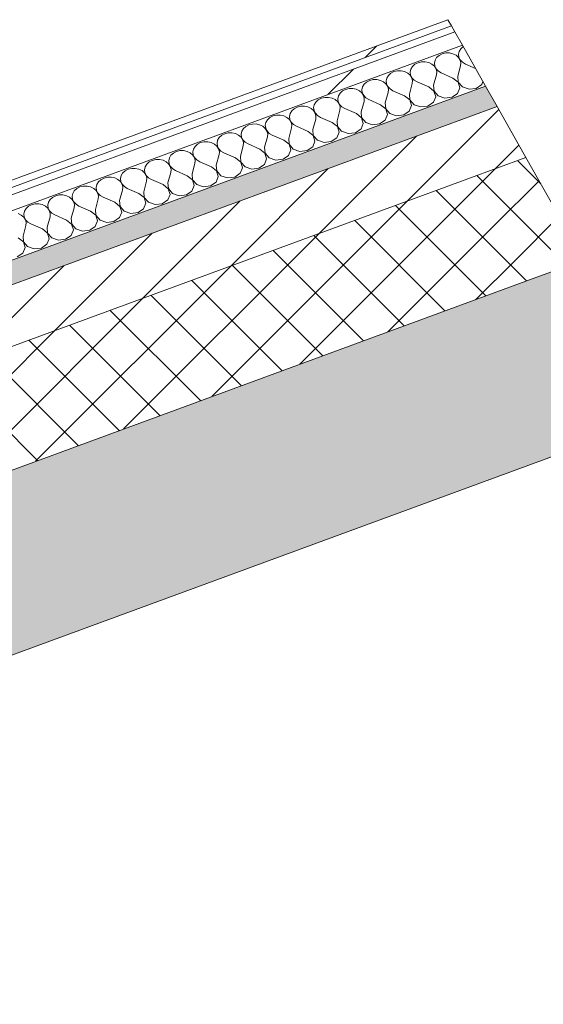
# Model space of a CAD drawing. Header units: millimetres. Extents: x -8337 to 19291, y 9509 to 21675.
# Tile 146 of 163: x 11251 to 11650, y 15941 to 16691. Entities that reach past the tile are written whole.
import ezdxf

# ---------------------------------------------------------------- set-up
doc = ezdxf.new("R2010")
doc.units = ezdxf.units.MM
doc.header["$MEASUREMENT"] = 0
doc.linetypes.add('Wipeout_Contour', pattern=[1000, 0, -1000])
doc.layers.add('12_FAÇ_Façana', color=7, linetype='Continuous')
doc.layers.add('Nuevo_08_E_Envans secs', color=7, linetype='Continuous')
for name, color, linetype, lineweight, true_color in [('12_FAÇ_Façana_Pluma_Nº__102', 7, 'Continuous', 5, 0xcccccc), ('12_FAÇ_Façana_Pluma_Nº__174', 7, 'Continuous', 13, 0xe4ad2c), ('12_FAÇ_Façana_Pluma_Nº__176', 7, 'Continuous', 15, 0x93a0c6), ('Nuevo_08_E_Envans secs_Pluma_Nº__102', 7, 'Continuous', 5, 0xcccccc), ('Nuevo_08_E_Envans secs_Pluma_Nº__171', 171, 'Continuous', 13, 0xaaaaff), ('Nuevo_08_E_Envans secs_Pluma_Nº__177', 7, 'Continuous', 15, 0xf7e046)]:
    doc.layers.add(name, color=color, linetype=linetype, lineweight=lineweight, true_color=true_color)
for name, color, linetype, lineweight in [('12_FAÇ_Façana_Pluma_Nº__2', 8, 'Continuous', 5), ('12_FAÇ_Façana_Pluma_Nº__7', 7, 'Continuous', 5), ('Nuevo_08_E_Envans secs_Pluma_Nº__1', 7, 'Continuous', 5)]:
    doc.layers.add(name, color=color, linetype=linetype, lineweight=lineweight)
pattern_1 = [(45, (0, 0), (-21.213203, 21.213203), []), (135, (0, 0), (21.213203, 21.213203), [])]
pattern_2 = [(45, (0, 0), (-21.213203, 21.213203), [])]
pattern_3 = [(45, (0, 0), (-183.8478, 183.8478), [195, -65]), (45, (7e-14, 183.85), (-183.8478, 183.8478), [195, -65])]

# ---------------------------------------------------------------- blocks, each defined once
blk = doc.blocks.new('Elem Sección_40_1')
at = {"layer": '12_FAÇ_Façana_Pluma_Nº__102', "linetype": 'Continuous', "lineweight": 0, "true_color": 0xe5e5e5}
blk.add_hatch(color=254, dxfattribs=at).paths.add_polyline_path([(8440.8, 15316.98), (8506.81, 15200.22), (11746.65, 16391), (11729.04, 16422.14), (11684.88, 16405.91), (11636.48, 16491.53)])
at = {"layer": '12_FAÇ_Façana_Pluma_Nº__174', "linetype": 'Continuous', "lineweight": 13, "true_color": 0xe4ad2c}
h = blk.add_hatch(dxfattribs=at)
h.set_pattern_fill('SATE_Aislamiento_0001', color=42, style=0, pattern_type=2)
h.set_pattern_definition(pattern_1)
h.paths.add_polyline_path([(8396.8, 15394.81), (8440.8, 15316.98), (11636.48, 16491.53), (11592.47, 16569.37)])
at = {"layer": '12_FAÇ_Façana_Pluma_Nº__176', "linetype": 'Continuous', "lineweight": 0, "true_color": 0x495063}
blk.add_hatch(color=251, dxfattribs=at).paths.add_polyline_path([(11561.67, 16623.86), (8365.99, 15449.3), (8374.79, 15433.73), (11570.47, 16608.29)])
at = {"layer": '12_FAÇ_Façana_Pluma_Nº__2', "linetype": 'Continuous', "lineweight": 5}
h = blk.add_hatch(dxfattribs=at)
h.set_pattern_fill('Ceramic_0001', color=8, style=0, pattern_type=2)
h.set_pattern_definition(pattern_2)
h.paths.add_polyline_path([(8374.79, 15433.73), (8396.8, 15394.81), (11592.47, 16569.37), (11570.47, 16608.29)])
at = {"layer": '12_FAÇ_Façana_Pluma_Nº__7', "color": 7, "linetype": 'Continuous', "lineweight": 5}
for p, q in [((11570.47, 16608.29), (8374.79, 15433.73)), ((11592.47, 16569.37), (8396.8, 15394.81)), ((11636.48, 16491.53), (8440.8, 15316.98)), ((11746.65, 16391), (8506.81, 15200.22))]:
    blk.add_line(p, q, dxfattribs=at)
blk = doc.blocks.new('Elem Sección_49_1')
at = {"layer": '12_FAÇ_Façana_Pluma_Nº__102', "linetype": 'Continuous', "lineweight": 0, "true_color": 0xe5e5e5}
blk.add_hatch(color=254, dxfattribs=at).paths.add_polyline_path([(11636.48, 16491.53), (11684.88, 16405.91), (11729.04, 16422.14), (11680.64, 16507.76)])
at = {"layer": '12_FAÇ_Façana_Pluma_Nº__174', "linetype": 'Continuous', "lineweight": 13, "true_color": 0xe4ad2c}
h = blk.add_hatch(dxfattribs=at)
h.set_pattern_fill('SATE_Aislamiento_0001', color=42, style=0, pattern_type=2)
h.set_pattern_definition(pattern_1)
h.paths.add_polyline_path([(11592.47, 16569.37), (11636.48, 16491.53), (11680.64, 16507.76), (11636.63, 16585.6)])
at = {"layer": '12_FAÇ_Façana_Pluma_Nº__176', "linetype": 'Continuous', "lineweight": 0, "true_color": 0x495063}
blk.add_hatch(color=251, dxfattribs=at).paths.add_polyline_path([(11605.83, 16640.09), (11561.67, 16623.86), (11570.47, 16608.29), (11614.63, 16624.52)])
at = {"layer": '12_FAÇ_Façana_Pluma_Nº__2', "linetype": 'Continuous', "lineweight": 5}
h = blk.add_hatch(dxfattribs=at)
h.set_pattern_fill('Ceramic_0001', color=8, style=0, pattern_type=2)
h.set_pattern_definition(pattern_2)
h.paths.add_polyline_path([(11570.47, 16608.29), (11592.47, 16569.37), (11636.63, 16585.6), (11614.63, 16624.52)])
at = {"layer": '12_FAÇ_Façana_Pluma_Nº__7', "color": 7, "linetype": 'Continuous', "lineweight": 5}
for p, q in [((11614.63, 16624.52), (11570.47, 16608.29)), ((11636.63, 16585.6), (11592.47, 16569.37)), ((11680.64, 16507.76), (11636.48, 16491.53))]:
    blk.add_line(p, q, dxfattribs=at)
at = {"layer": '12_FAÇ_Façana_Pluma_Nº__7', "color": 7, "linetype": 'Continuous', "lineweight": 5, "flags": 128}
blk.add_lwpolyline([(11605.83, 16640.09), (11614.63, 16624.52), (11636.63, 16585.6), (11680.64, 16507.76), (11693.84, 16484.41), (11715.84, 16445.49), (11729.04, 16422.14)], dxfattribs=at)
blk = doc.blocks.new('*X191')
at = {"layer": 'Nuevo_08_E_Envans secs_Pluma_Nº__102', "color": 254, "linetype": 'Continuous', "lineweight": 5, "true_color": 0xcccccc}
for p, q in [((11585.79, 16666.52), (11585.31, 16664.3)), ((11587.01, 16668.54), (11585.79, 16666.52)), ((11588.82, 16670.18), (11587.01, 16668.54)), ((11567.4, 16659.76), (11566.91, 16657.54)), ((11568.61, 16661.78), (11567.4, 16659.76)), ((11570.47, 16663.46), (11568.61, 16661.78)), ((11572.82, 16664.66), (11570.47, 16663.46)), ((11575.49, 16665.31), (11572.82, 16664.66)), ((11578.28, 16665.33), (11575.49, 16665.31)), ((11580.97, 16664.75), (11578.28, 16665.33)), ((11583.36, 16663.59), (11580.97, 16664.75)), ((11585.27, 16661.95), (11583.36, 16663.59)), ((11586.55, 16659.95), (11585.27, 16661.95)), ((11585.31, 16664.3), (11585.59, 16662.07)), ((11585.59, 16662.07), (11586.62, 16659.98)), ((11587.1, 16657.75), (11586.55, 16659.95)), ((11586.62, 16659.98), (11588.32, 16658.2)), ((11538.71, 16651.79), (11536.03, 16651.14)), ((11541.5, 16651.81), (11538.71, 16651.79)), ((11544.19, 16651.23), (11541.5, 16651.81)), ((11549, 16653), (11548.52, 16650.78)), ((11550.22, 16655.02), (11549, 16653)), ((11552.07, 16656.7), (11550.22, 16655.02)), ((11554.43, 16657.9), (11552.07, 16656.7)), ((11557.1, 16658.55), (11554.43, 16657.9)), ((11559.89, 16658.57), (11557.1, 16658.55)), ((11562.58, 16657.99), (11559.89, 16658.57)), ((11564.97, 16656.83), (11562.58, 16657.99)), ((11566.88, 16655.19), (11564.97, 16656.83)), ((11568.16, 16653.19), (11566.88, 16655.19)), ((11566.91, 16657.54), (11567.2, 16655.31)), ((11567.2, 16655.31), (11568.23, 16653.22)), ((11568.71, 16650.99), (11568.16, 16653.19)), ((11568.23, 16653.22), (11569.93, 16651.44)), ((11569.93, 16651.44), (11572.17, 16650.1)), ((11584.72, 16647.55), (11586.88, 16655.51)), ((11586.88, 16655.51), (11587.1, 16657.75)), ((11588.32, 16658.2), (11590.56, 16656.86)), ((11598.26, 16653.47), (11590.56, 16656.86)), ((11517.64, 16644.38), (11515.29, 16643.18)), ((11520.31, 16645.02), (11517.64, 16644.38)), ((11523.1, 16645.05), (11520.31, 16645.02)), ((11525.79, 16644.47), (11523.1, 16645.05)), ((11528.18, 16643.31), (11525.79, 16644.47)), ((11530.61, 16646.24), (11530.13, 16644.02)), ((11530.13, 16644.02), (11530.41, 16641.79)), ((11531.83, 16648.26), (11530.61, 16646.24)), ((11533.68, 16649.94), (11531.83, 16648.26)), ((11536.03, 16651.14), (11533.68, 16649.94)), ((11546.58, 16650.07), (11544.19, 16651.23)), ((11548.48, 16648.43), (11546.58, 16650.07)), ((11549.76, 16646.43), (11548.48, 16648.43)), ((11548.52, 16650.78), (11548.8, 16648.55)), ((11548.8, 16648.55), (11549.84, 16646.46)), ((11550.31, 16644.23), (11549.76, 16646.43)), ((11549.84, 16646.46), (11551.54, 16644.68)), ((11550.1, 16641.99), (11550.31, 16644.23)), ((11551.54, 16644.68), (11553.78, 16643.34)), ((11566.33, 16640.79), (11568.49, 16648.75)), ((11568.49, 16648.75), (11568.71, 16650.99)), ((11581.04, 16646.2), (11572.17, 16650.1)), ((11584.98, 16643.08), (11581.04, 16646.2)), ((11584.72, 16647.55), (11585.06, 16643.1)), ((11499.25, 16637.62), (11496.89, 16636.42)), ((11501.92, 16638.26), (11499.25, 16637.62)), ((11504.71, 16638.29), (11501.92, 16638.26)), ((11507.4, 16637.71), (11504.71, 16638.29)), ((11509.79, 16636.55), (11507.4, 16637.71)), ((11511.7, 16634.91), (11509.79, 16636.55)), ((11512.22, 16639.48), (11511.73, 16637.26)), ((11511.73, 16637.26), (11512.02, 16635.03)), ((11513.43, 16641.5), (11512.22, 16639.48)), ((11515.29, 16643.18), (11513.43, 16641.5)), ((11530.09, 16641.67), (11528.18, 16643.31)), ((11531.37, 16639.67), (11530.09, 16641.67)), ((11530.41, 16641.79), (11531.44, 16639.7)), ((11531.92, 16637.47), (11531.37, 16639.67)), ((11531.44, 16639.7), (11533.14, 16637.92)), ((11531.7, 16635.23), (11531.92, 16637.47)), ((11533.14, 16637.92), (11535.38, 16636.58)), ((11544.25, 16632.68), (11535.38, 16636.58)), ((11547.93, 16634.03), (11550.1, 16641.99)), ((11562.65, 16639.44), (11553.78, 16643.34)), ((11566.59, 16636.32), (11562.65, 16639.44)), ((11566.33, 16640.79), (11566.66, 16636.34)), ((11584.6, 16634.52), (11586.3, 16638.75)), ((11586.3, 16638.75), (11584.98, 16643.08)), ((11585.06, 16643.1), (11588.24, 16639.47)), ((11588.24, 16639.47), (11593.32, 16637.72)), ((11593.32, 16637.72), (11598.78, 16638.39)), ((11598.78, 16638.39), (11602.99, 16641.28)), ((11602.99, 16641.28), (11603.89, 16643.52)), ((11478.5, 16629.66), (11476.64, 16627.98)), ((11480.85, 16630.86), (11478.5, 16629.66)), ((11483.53, 16631.5), (11480.85, 16630.86)), ((11486.31, 16631.53), (11483.53, 16631.5)), ((11489.01, 16630.95), (11486.31, 16631.53)), ((11491.4, 16629.79), (11489.01, 16630.95)), ((11493.3, 16628.15), (11491.4, 16629.79)), ((11493.82, 16632.72), (11493.34, 16630.5)), ((11493.34, 16630.5), (11493.62, 16628.27)), ((11495.04, 16634.74), (11493.82, 16632.72)), ((11496.89, 16636.42), (11495.04, 16634.74)), ((11512.97, 16632.91), (11511.7, 16634.91)), ((11512.02, 16635.03), (11513.05, 16632.94)), ((11513.53, 16630.71), (11512.97, 16632.91)), ((11513.05, 16632.94), (11514.75, 16631.16)), ((11513.31, 16628.47), (11513.53, 16630.71)), ((11514.75, 16631.16), (11516.99, 16629.82)), ((11525.86, 16625.92), (11516.99, 16629.82)), ((11529.54, 16627.27), (11531.7, 16635.23)), ((11548.19, 16629.56), (11544.25, 16632.68)), ((11547.93, 16634.03), (11548.27, 16629.58)), ((11549.51, 16625.23), (11548.19, 16629.56)), ((11548.27, 16629.58), (11551.45, 16625.95)), ((11566.2, 16627.76), (11567.9, 16631.99)), ((11567.9, 16631.99), (11566.59, 16636.32)), ((11566.66, 16636.34), (11569.85, 16632.71)), ((11569.85, 16632.71), (11574.93, 16630.96)), ((11574.93, 16630.96), (11580.39, 16631.63)), ((11580.39, 16631.63), (11584.6, 16634.52)), ((11460.11, 16622.9), (11458.25, 16621.22)), ((11462.46, 16624.1), (11460.11, 16622.9)), ((11465.13, 16624.74), (11462.46, 16624.1)), ((11467.92, 16624.77), (11465.13, 16624.74)), ((11470.61, 16624.18), (11467.92, 16624.77)), ((11473, 16623.03), (11470.61, 16624.18)), ((11474.91, 16621.39), (11473, 16623.03)), ((11475.43, 16625.95), (11474.94, 16623.74)), ((11474.94, 16623.74), (11475.23, 16621.5)), ((11475.23, 16621.5), (11476.26, 16619.42)), ((11476.64, 16627.98), (11475.43, 16625.95)), ((11492.75, 16613.75), (11494.92, 16621.71)), ((11494.58, 16626.15), (11493.3, 16628.15)), ((11493.62, 16628.27), (11494.65, 16626.18)), ((11495.13, 16623.95), (11494.58, 16626.15)), ((11494.65, 16626.18), (11496.35, 16624.4)), ((11494.92, 16621.71), (11495.13, 16623.95)), ((11496.35, 16624.4), (11498.59, 16623.06)), ((11507.47, 16619.15), (11498.59, 16623.06)), ((11511.14, 16620.51), (11513.31, 16628.47)), ((11529.8, 16622.8), (11525.86, 16625.92)), ((11529.54, 16627.27), (11529.87, 16622.82)), ((11531.12, 16618.47), (11529.8, 16622.8)), ((11529.87, 16622.82), (11533.06, 16619.19)), ((11547.81, 16620.99), (11549.51, 16625.23)), ((11551.45, 16625.95), (11556.53, 16624.2)), ((11556.53, 16624.2), (11561.99, 16624.87)), ((11561.99, 16624.87), (11566.2, 16627.76)), ((11439.86, 16614.46), (11438.64, 16612.43)), ((11441.71, 16616.14), (11439.86, 16614.46)), ((11444.07, 16617.34), (11441.71, 16616.14)), ((11446.74, 16617.98), (11444.07, 16617.34)), ((11449.53, 16618.01), (11446.74, 16617.98)), ((11452.22, 16617.42), (11449.53, 16618.01)), ((11454.61, 16616.27), (11452.22, 16617.42)), ((11456.51, 16614.63), (11454.61, 16616.27)), ((11457.79, 16612.63), (11456.51, 16614.63)), ((11457.03, 16619.19), (11456.55, 16616.98)), ((11456.55, 16616.98), (11456.83, 16614.74)), ((11456.83, 16614.74), (11457.87, 16612.66)), ((11458.25, 16621.22), (11457.03, 16619.19)), ((11474.36, 16606.99), (11476.52, 16614.94)), ((11476.19, 16619.39), (11474.91, 16621.39)), ((11476.74, 16617.19), (11476.19, 16619.39)), ((11476.26, 16619.42), (11477.96, 16617.64)), ((11476.52, 16614.94), (11476.74, 16617.19)), ((11477.96, 16617.64), (11480.2, 16616.3)), ((11489.07, 16612.39), (11480.2, 16616.3)), ((11511.41, 16616.04), (11507.47, 16619.15)), ((11511.14, 16620.51), (11511.48, 16616.06)), ((11512.72, 16611.71), (11511.41, 16616.04)), ((11511.48, 16616.06), (11514.66, 16612.42)), ((11525.21, 16611.35), (11529.42, 16614.23)), ((11529.42, 16614.23), (11531.12, 16618.47)), ((11533.06, 16619.19), (11538.14, 16617.44)), ((11538.14, 16617.44), (11543.6, 16618.11)), ((11543.6, 16618.11), (11547.81, 16620.99)), ((11421.46, 16607.7), (11420.25, 16605.67)), ((11423.32, 16609.37), (11421.46, 16607.7)), ((11425.67, 16610.58), (11423.32, 16609.37)), ((11428.34, 16611.22), (11425.67, 16610.58)), ((11431.13, 16611.25), (11428.34, 16611.22)), ((11433.82, 16610.66), (11431.13, 16611.25)), ((11436.21, 16609.51), (11433.82, 16610.66)), ((11438.12, 16607.87), (11436.21, 16609.51)), ((11439.4, 16605.87), (11438.12, 16607.87)), ((11438.64, 16612.43), (11438.16, 16610.22)), ((11438.16, 16610.22), (11438.44, 16607.98)), ((11438.44, 16607.98), (11439.47, 16605.9)), ((11455.96, 16600.23), (11458.13, 16608.18)), ((11458.34, 16610.43), (11457.79, 16612.63)), ((11457.87, 16612.66), (11459.57, 16610.87)), ((11458.13, 16608.18), (11458.34, 16610.43)), ((11459.57, 16610.87), (11461.81, 16609.54)), ((11470.68, 16605.63), (11461.81, 16609.54)), ((11474.36, 16606.99), (11474.69, 16602.54)), ((11493.01, 16609.27), (11489.07, 16612.39)), ((11492.75, 16613.75), (11493.09, 16609.3)), ((11494.33, 16604.95), (11493.01, 16609.27)), ((11493.09, 16609.3), (11496.27, 16605.66)), ((11506.81, 16604.59), (11511.02, 16607.47)), ((11511.02, 16607.47), (11512.72, 16611.71)), ((11514.66, 16612.42), (11519.75, 16610.68)), ((11519.75, 16610.68), (11525.21, 16611.35)), ((11403.07, 16600.94), (11401.85, 16598.91)), ((11404.92, 16602.61), (11403.07, 16600.94)), ((11407.28, 16603.82), (11404.92, 16602.61)), ((11409.95, 16604.46), (11407.28, 16603.82)), ((11412.74, 16604.49), (11409.95, 16604.46)), ((11415.43, 16603.9), (11412.74, 16604.49)), ((11417.82, 16602.75), (11415.43, 16603.9)), ((11419.73, 16601.11), (11417.82, 16602.75)), ((11421, 16599.11), (11419.73, 16601.11)), ((11420.25, 16605.67), (11419.76, 16603.46)), ((11419.76, 16603.46), (11420.05, 16601.22)), ((11420.05, 16601.22), (11421.08, 16599.13)), ((11421.56, 16596.9), (11421, 16599.11)), ((11421.08, 16599.13), (11422.78, 16597.35)), ((11437.57, 16593.46), (11439.73, 16601.42)), ((11439.95, 16603.66), (11439.4, 16605.87)), ((11439.47, 16605.9), (11441.17, 16604.11)), ((11439.73, 16601.42), (11439.95, 16603.66)), ((11441.17, 16604.11), (11443.41, 16602.78)), ((11452.28, 16598.87), (11443.41, 16602.78)), ((11455.96, 16600.23), (11456.3, 16595.78)), ((11474.62, 16602.51), (11470.68, 16605.63)), ((11475.94, 16598.19), (11474.62, 16602.51)), ((11474.69, 16602.54), (11477.88, 16598.9)), ((11488.42, 16597.83), (11492.63, 16600.71)), ((11492.63, 16600.71), (11494.33, 16604.95)), ((11496.27, 16605.66), (11501.35, 16603.92)), ((11501.35, 16603.92), (11506.81, 16604.59)), ((11383.46, 16592.15), (11382.97, 16589.94)), ((11384.67, 16594.18), (11383.46, 16592.15)), ((11386.53, 16595.85), (11384.67, 16594.18)), ((11388.88, 16597.06), (11386.53, 16595.85)), ((11391.56, 16597.7), (11388.88, 16597.06)), ((11394.34, 16597.73), (11391.56, 16597.7)), ((11397.04, 16597.14), (11394.34, 16597.73)), ((11399.43, 16595.98), (11397.04, 16597.14)), ((11401.33, 16594.34), (11399.43, 16595.98)), ((11402.61, 16592.35), (11401.33, 16594.34)), ((11401.85, 16598.91), (11401.37, 16596.7)), ((11401.37, 16596.7), (11401.65, 16594.46)), ((11401.65, 16594.46), (11402.69, 16592.37)), ((11403.16, 16590.14), (11402.61, 16592.35)), ((11402.69, 16592.37), (11404.39, 16590.59)), ((11419.18, 16586.7), (11421.34, 16594.66)), ((11421.34, 16594.66), (11421.56, 16596.9)), ((11422.78, 16597.35), (11425.02, 16596.02)), ((11433.89, 16592.11), (11425.02, 16596.02)), ((11437.83, 16588.99), (11433.89, 16592.11)), ((11437.57, 16593.46), (11437.91, 16589.02)), ((11456.22, 16595.75), (11452.28, 16598.87)), ((11455.84, 16587.19), (11457.54, 16591.43)), ((11457.54, 16591.43), (11456.22, 16595.75)), ((11456.3, 16595.78), (11459.48, 16592.14)), ((11459.48, 16592.14), (11464.56, 16590.4)), ((11470.03, 16591.07), (11474.24, 16593.95)), ((11474.24, 16593.95), (11475.94, 16598.19)), ((11477.88, 16598.9), (11482.96, 16597.16)), ((11482.96, 16597.16), (11488.42, 16597.83)), ((11354.77, 16584.18), (11352.1, 16583.54)), ((11357.56, 16584.21), (11354.77, 16584.18)), ((11360.25, 16583.62), (11357.56, 16584.21)), ((11365.06, 16585.39), (11364.58, 16583.18)), ((11366.28, 16587.41), (11365.06, 16585.39)), ((11368.14, 16589.09), (11366.28, 16587.41)), ((11370.49, 16590.3), (11368.14, 16589.09)), ((11373.16, 16590.94), (11370.49, 16590.3)), ((11375.95, 16590.97), (11373.16, 16590.94)), ((11378.64, 16590.38), (11375.95, 16590.97)), ((11381.03, 16589.22), (11378.64, 16590.38)), ((11382.94, 16587.58), (11381.03, 16589.22)), ((11384.22, 16585.59), (11382.94, 16587.58)), ((11382.97, 16589.94), (11383.26, 16587.7)), ((11383.26, 16587.7), (11384.29, 16585.61)), ((11384.77, 16583.38), (11384.22, 16585.59)), ((11384.29, 16585.61), (11385.99, 16583.83)), ((11400.78, 16579.94), (11402.95, 16587.9)), ((11402.95, 16587.9), (11403.16, 16590.14)), ((11404.39, 16590.59), (11406.63, 16589.25)), ((11415.5, 16585.35), (11406.63, 16589.25)), ((11419.44, 16582.23), (11415.5, 16585.35)), ((11419.18, 16586.7), (11419.51, 16582.26)), ((11437.45, 16580.43), (11439.15, 16584.67)), ((11439.15, 16584.67), (11437.83, 16588.99)), ((11437.91, 16589.02), (11441.09, 16585.38)), ((11441.09, 16585.38), (11446.17, 16583.64)), ((11446.17, 16583.64), (11451.63, 16584.31)), ((11451.63, 16584.31), (11455.84, 16587.19)), ((11464.56, 16590.4), (11470.03, 16591.07)), ((11333.7, 16576.78), (11331.35, 16575.57)), ((11336.38, 16577.42), (11333.7, 16576.78)), ((11339.16, 16577.45), (11336.38, 16577.42)), ((11341.86, 16576.86), (11339.16, 16577.45)), ((11344.25, 16575.7), (11341.86, 16576.86)), ((11346.67, 16578.63), (11346.19, 16576.42)), ((11346.19, 16576.42), (11346.47, 16574.18)), ((11347.89, 16580.65), (11346.67, 16578.63)), ((11349.74, 16582.33), (11347.89, 16580.65)), ((11352.1, 16583.54), (11349.74, 16582.33)), ((11362.64, 16582.46), (11360.25, 16583.62)), ((11364.55, 16580.82), (11362.64, 16582.46)), ((11365.82, 16578.83), (11364.55, 16580.82)), ((11364.58, 16583.18), (11364.87, 16580.94)), ((11364.87, 16580.94), (11365.9, 16578.85)), ((11366.38, 16576.62), (11365.82, 16578.83)), ((11365.9, 16578.85), (11367.6, 16577.07)), ((11366.16, 16574.38), (11366.38, 16576.62)), ((11367.6, 16577.07), (11369.84, 16575.73)), ((11382.39, 16573.18), (11384.55, 16581.14)), ((11384.55, 16581.14), (11384.77, 16583.38)), ((11385.99, 16583.83), (11388.23, 16582.49)), ((11397.1, 16578.59), (11388.23, 16582.49)), ((11401.04, 16575.47), (11397.1, 16578.59)), ((11400.78, 16579.94), (11401.12, 16575.5)), ((11419.05, 16573.67), (11420.75, 16577.91)), ((11420.75, 16577.91), (11419.44, 16582.23)), ((11419.51, 16582.26), (11422.7, 16578.62)), ((11422.7, 16578.62), (11427.78, 16576.88)), ((11427.78, 16576.88), (11433.24, 16577.55)), ((11433.24, 16577.55), (11437.45, 16580.43)), ((11315.31, 16570.02), (11312.96, 16568.81)), ((11317.98, 16570.66), (11315.31, 16570.02)), ((11320.77, 16570.69), (11317.98, 16570.66)), ((11323.46, 16570.1), (11320.77, 16570.69)), ((11325.85, 16568.94), (11323.46, 16570.1)), ((11327.76, 16567.3), (11325.85, 16568.94)), ((11328.28, 16571.87), (11327.79, 16569.66)), ((11327.79, 16569.66), (11328.08, 16567.42)), ((11329.49, 16573.89), (11328.28, 16571.87)), ((11331.35, 16575.57), (11329.49, 16573.89)), ((11346.15, 16574.06), (11344.25, 16575.7)), ((11347.43, 16572.07), (11346.15, 16574.06)), ((11346.47, 16574.18), (11347.5, 16572.09)), ((11347.98, 16569.86), (11347.43, 16572.07)), ((11347.5, 16572.09), (11349.2, 16570.31)), ((11347.77, 16567.62), (11347.98, 16569.86)), ((11349.2, 16570.31), (11351.44, 16568.97)), ((11360.32, 16565.07), (11351.44, 16568.97)), ((11363.99, 16566.42), (11366.16, 16574.38)), ((11378.71, 16571.83), (11369.84, 16575.73)), ((11382.65, 16568.71), (11378.71, 16571.83)), ((11382.39, 16573.18), (11382.72, 16568.74)), ((11400.66, 16566.91), (11402.36, 16571.15)), ((11402.36, 16571.15), (11401.04, 16575.47)), ((11401.12, 16575.5), (11404.3, 16571.86)), ((11404.3, 16571.86), (11409.38, 16570.12)), ((11409.38, 16570.12), (11414.84, 16570.79)), ((11414.84, 16570.79), (11419.05, 16573.67)), ((11294.56, 16562.05), (11292.71, 16560.37)), ((11296.91, 16563.26), (11294.56, 16562.05)), ((11299.59, 16563.9), (11296.91, 16563.26)), ((11302.38, 16563.93), (11299.59, 16563.9)), ((11305.07, 16563.34), (11302.38, 16563.93)), ((11307.46, 16562.18), (11305.07, 16563.34)), ((11309.36, 16560.54), (11307.46, 16562.18)), ((11309.88, 16565.11), (11309.4, 16562.9)), ((11309.4, 16562.9), (11309.68, 16560.66)), ((11311.1, 16567.13), (11309.88, 16565.11)), ((11312.96, 16568.81), (11311.1, 16567.13)), ((11329.04, 16565.3), (11327.76, 16567.3)), ((11328.08, 16567.42), (11329.11, 16565.33)), ((11329.59, 16563.1), (11329.04, 16565.3)), ((11329.11, 16565.33), (11330.81, 16563.55)), ((11329.37, 16560.86), (11329.59, 16563.1)), ((11330.81, 16563.55), (11333.05, 16562.21)), ((11341.92, 16558.31), (11333.05, 16562.21)), ((11345.6, 16559.66), (11347.77, 16567.62)), ((11364.26, 16561.95), (11360.32, 16565.07)), ((11363.99, 16566.42), (11364.33, 16561.98)), ((11365.57, 16557.63), (11364.26, 16561.95)), ((11364.33, 16561.98), (11367.51, 16558.34)), ((11382.27, 16560.15), (11383.97, 16564.39)), ((11383.97, 16564.39), (11382.65, 16568.71)), ((11382.72, 16568.74), (11385.91, 16565.1)), ((11385.91, 16565.1), (11390.99, 16563.36)), ((11390.99, 16563.36), (11396.45, 16564.03)), ((11396.45, 16564.03), (11400.66, 16566.91)), ((11276.17, 16555.29), (11274.31, 16553.61)), ((11278.52, 16556.5), (11276.17, 16555.29)), ((11281.19, 16557.14), (11278.52, 16556.5)), ((11283.98, 16557.17), (11281.19, 16557.14)), ((11286.67, 16556.58), (11283.98, 16557.17)), ((11289.06, 16555.42), (11286.67, 16556.58)), ((11290.97, 16553.78), (11289.06, 16555.42)), ((11291.49, 16558.35), (11291.01, 16556.14)), ((11291.01, 16556.14), (11291.29, 16553.9)), ((11292.71, 16560.37), (11291.49, 16558.35)), ((11308.81, 16546.14), (11310.98, 16554.1)), ((11310.64, 16558.54), (11309.36, 16560.54)), ((11309.68, 16560.66), (11310.72, 16558.57)), ((11311.19, 16556.34), (11310.64, 16558.54)), ((11310.72, 16558.57), (11312.42, 16556.79)), ((11310.98, 16554.1), (11311.19, 16556.34)), ((11312.42, 16556.79), (11314.66, 16555.45)), ((11323.53, 16551.55), (11314.66, 16555.45)), ((11327.21, 16552.9), (11329.37, 16560.86)), ((11345.86, 16555.19), (11341.92, 16558.31)), ((11345.6, 16559.66), (11345.94, 16555.22)), ((11347.18, 16550.87), (11345.86, 16555.19)), ((11345.94, 16555.22), (11349.12, 16551.58)), ((11363.87, 16553.39), (11365.57, 16557.63)), ((11367.51, 16558.34), (11372.6, 16556.6)), ((11372.6, 16556.6), (11378.06, 16557.27)), ((11378.06, 16557.27), (11382.27, 16560.15)), ((11255.92, 16546.85), (11254.7, 16544.83)), ((11257.77, 16548.53), (11255.92, 16546.85)), ((11260.13, 16549.74), (11257.77, 16548.53)), ((11262.8, 16550.38), (11260.13, 16549.74)), ((11265.59, 16550.41), (11262.8, 16550.38)), ((11268.28, 16549.82), (11265.59, 16550.41)), ((11270.67, 16548.66), (11268.28, 16549.82)), ((11272.58, 16547.02), (11270.67, 16548.66)), ((11273.85, 16545.02), (11272.58, 16547.02)), ((11273.1, 16551.59), (11272.61, 16549.37)), ((11272.61, 16549.37), (11272.9, 16547.14)), ((11272.9, 16547.14), (11273.93, 16545.05)), ((11274.31, 16553.61), (11273.1, 16551.59)), ((11290.42, 16539.38), (11292.58, 16547.34)), ((11292.25, 16551.78), (11290.97, 16553.78)), ((11291.29, 16553.9), (11292.32, 16551.81)), ((11292.8, 16549.58), (11292.25, 16551.78)), ((11292.32, 16551.81), (11294.02, 16550.03)), ((11292.58, 16547.34), (11292.8, 16549.58)), ((11294.02, 16550.03), (11296.26, 16548.69)), ((11305.13, 16544.79), (11296.26, 16548.69)), ((11327.47, 16548.43), (11323.53, 16551.55)), ((11327.21, 16552.9), (11327.54, 16548.46)), ((11328.78, 16544.11), (11327.47, 16548.43)), ((11327.54, 16548.46), (11330.73, 16544.82)), ((11341.27, 16543.74), (11345.48, 16546.63)), ((11345.48, 16546.63), (11347.18, 16550.87)), ((11349.12, 16551.58), (11354.2, 16549.84)), ((11354.2, 16549.84), (11359.66, 16550.51)), ((11359.66, 16550.51), (11363.87, 16553.39)), ((11252.28, 16541.9), (11249.89, 16543.06)), ((11254.18, 16540.26), (11252.28, 16541.9)), ((11255.46, 16538.26), (11254.18, 16540.26)), ((11254.7, 16544.83), (11254.22, 16542.61)), ((11254.22, 16542.61), (11254.5, 16540.38)), ((11254.5, 16540.38), (11255.53, 16538.29)), ((11272.03, 16532.62), (11274.19, 16540.58)), ((11274.41, 16542.82), (11273.85, 16545.02)), ((11273.93, 16545.05), (11275.63, 16543.27)), ((11274.19, 16540.58), (11274.41, 16542.82)), ((11275.63, 16543.27), (11277.87, 16541.93)), ((11286.74, 16538.03), (11277.87, 16541.93)), ((11290.42, 16539.38), (11290.75, 16534.94)), ((11309.07, 16541.67), (11305.13, 16544.79)), ((11308.81, 16546.14), (11309.15, 16541.7)), ((11310.39, 16537.34), (11309.07, 16541.67)), ((11309.15, 16541.7), (11312.33, 16538.06)), ((11322.88, 16536.98), (11327.08, 16539.87)), ((11327.08, 16539.87), (11328.78, 16544.11)), ((11330.73, 16544.82), (11335.81, 16543.07)), ((11335.81, 16543.07), (11341.27, 16543.74)), ((11253.63, 16525.86), (11255.8, 16533.82)), ((11256.01, 16536.06), (11255.46, 16538.26)), ((11255.53, 16538.29), (11257.24, 16536.51)), ((11255.8, 16533.82), (11256.01, 16536.06)), ((11257.24, 16536.51), (11259.48, 16535.17)), ((11268.35, 16531.27), (11259.48, 16535.17)), ((11272.03, 16532.62), (11272.36, 16528.18)), ((11290.68, 16534.91), (11286.74, 16538.03)), ((11292, 16530.58), (11290.68, 16534.91)), ((11290.75, 16534.94), (11293.94, 16531.3)), ((11304.48, 16530.22), (11308.69, 16533.11)), ((11308.69, 16533.11), (11310.39, 16537.34)), ((11312.33, 16538.06), (11317.41, 16536.31)), ((11317.41, 16536.31), (11322.88, 16536.98)), ((11253.89, 16521.39), (11249.95, 16524.51)), ((11253.63, 16525.86), (11253.97, 16521.41)), ((11272.29, 16528.15), (11268.35, 16531.27)), ((11273.6, 16523.82), (11272.29, 16528.15)), ((11272.36, 16528.18), (11275.55, 16524.54)), ((11275.55, 16524.54), (11280.63, 16522.79)), ((11286.09, 16523.46), (11290.3, 16526.35)), ((11290.3, 16526.35), (11292, 16530.58)), ((11293.94, 16531.3), (11299.02, 16529.55)), ((11299.02, 16529.55), (11304.48, 16530.22)), ((11253.51, 16512.83), (11255.21, 16517.06)), ((11255.21, 16517.06), (11253.89, 16521.39)), ((11253.97, 16521.41), (11257.15, 16517.78)), ((11257.15, 16517.78), (11262.23, 16516.03)), ((11262.23, 16516.03), (11267.69, 16516.7)), ((11267.69, 16516.7), (11271.9, 16519.59)), ((11271.9, 16519.59), (11273.6, 16523.82)), ((11280.63, 16522.79), (11286.09, 16523.46)), ((11249.3, 16509.94), (11253.51, 16512.83))]:
    blk.add_line(p, q, dxfattribs=at)
blk = doc.blocks.new('Elem Sección_142_1')
at = {"layer": 'Nuevo_08_E_Envans secs', "lineweight": 0}
blk.add_blockref('*X191', (0, 0), dxfattribs=at)
at = {"color": 254, "linetype": 'Wipeout_Contour', "lineweight": 0, "ltscale": 75793.584164}
blk.add_wipeout([(8342.67, 15490.56), (8348.39, 15480.44), (11588.23, 16671.22), (11582.51, 16681.34)], dxfattribs=at).dxf.layer = 'Nuevo_08_E_Envans secs'
at = {"layer": 'Nuevo_08_E_Envans secs_Pluma_Nº__177', "linetype": 'Continuous', "lineweight": 15, "true_color": 0xf7e046}
h = blk.add_hatch(dxfattribs=at)
h.set_pattern_fill('Panellat_HPL_0001', color=53, style=0, pattern_type=2)
h.set_pattern_definition(pattern_3)
h.paths.add_polyline_path([(8342.67, 15490.56), (8348.39, 15480.44), (11588.23, 16671.22), (11582.51, 16681.34)])
at = {"color": 254, "linetype": 'Wipeout_Contour', "lineweight": 0, "ltscale": 75820.402023}
blk.add_wipeout([(8337.39, 15499.9), (8340.03, 15495.23), (11579.87, 16686.01), (11577.23, 16690.68)], dxfattribs=at).dxf.layer = 'Nuevo_08_E_Envans secs'
at = {"layer": 'Nuevo_08_E_Envans secs_Pluma_Nº__171', "linetype": 'Continuous', "lineweight": 13, "true_color": 0xaaaaff}
h = blk.add_hatch(dxfattribs=at)
h.set_pattern_fill('Panellat_HPL_0001', color=161, style=0, pattern_type=2)
h.set_pattern_definition(pattern_3)
h.paths.add_polyline_path([(8337.39, 15499.9), (8340.03, 15495.23), (11579.87, 16686.01), (11577.23, 16690.68)])
at = {"layer": 'Nuevo_08_E_Envans secs_Pluma_Nº__1', "color": 7, "linetype": 'Continuous', "lineweight": 5}
for p, q in [((11577.23, 16690.68), (8337.39, 15499.9)), ((11579.87, 16686.01), (8340.03, 15495.23)), ((11582.51, 16681.34), (8342.67, 15490.56)), ((11588.23, 16671.22), (8348.39, 15480.44))]:
    blk.add_line(p, q, dxfattribs=at)
at = {"layer": 'Nuevo_08_E_Envans secs_Pluma_Nº__1', "color": 7, "linetype": 'Continuous', "lineweight": 5, "flags": 128}
for points in [[(11577.23, 16690.68), (11579.87, 16686.01), (11582.51, 16681.34), (11588.23, 16671.22), (11605.83, 16640.09)], [(11605.83, 16640.09), (11561.67, 16623.86), (8365.99, 15449.3)]]:
    blk.add_lwpolyline(points, dxfattribs=at)

msp = doc.modelspace()

# ---------------------------------------------------------------- block references
at = {"layer": '12_FAÇ_Façana', "lineweight": 0}
for name in ['Elem Sección_49_1', 'Elem Sección_40_1']:
    msp.add_blockref(name, (0, 0), dxfattribs=at)

# ---------------------------------------------------------------- next in the draw order: block references
at = {"layer": 'Nuevo_08_E_Envans secs', "lineweight": 0}
msp.add_blockref('Elem Sección_142_1', (0, 0), dxfattribs=at)

doc.saveas('drawing.dxf')
